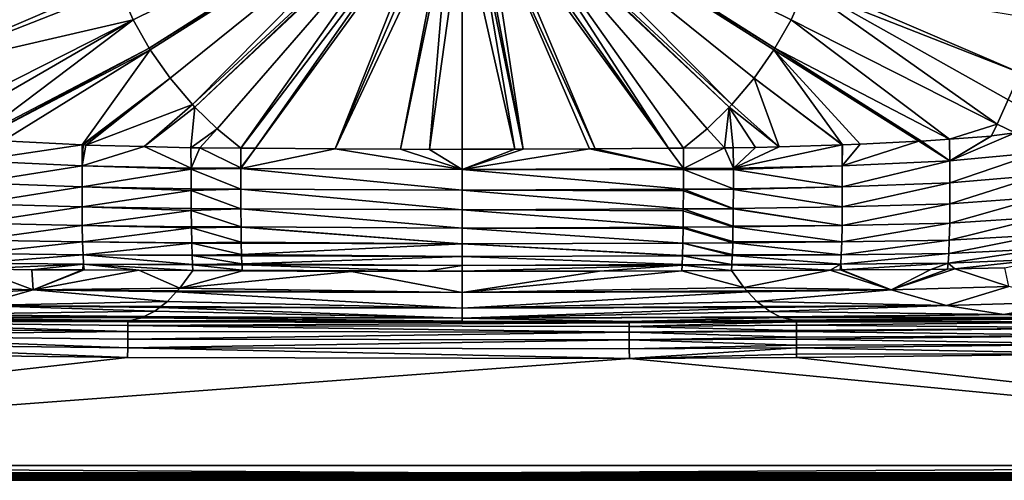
# Model space of a CAD drawing. Extents: x -924 to 924, y -425 to 424.
# Tile 10 of 52: x -300 to 367, y -425 to -113. Entities that reach past the tile are written whole.
import ezdxf

# ---------------------------------------------------------------- set-up
doc = ezdxf.new("R2010")
doc.units = 0
doc.linetypes.add('SOLIDLINE', pattern=[0])
doc.layers.add('BE3C_Starlet_I_Sil_8320CWVVK_1', color=252, linetype='SOLIDLINE')

msp = doc.modelspace()

# ---------------------------------------------------------------- linework, layer by layer
at = {"layer": 'BE3C_Starlet_I_Sil_8320CWVVK_1', "color": 252}
for points in [[(-500, 320.795), (820.794, -420), (-820.794, -420)], [(500, 320.795), (820.794, -420), (-500, 320.795)], [(-222.918, -112.978, 164.797), (-37.1361, -21.4406, 157.567), (-232.522, -91.5972, 164.797)], [(-212.034, -132.165, 164.797), (-37.1361, -21.4406, 157.567), (-222.918, -112.978, 164.797)], [(-212.034, -132.165, 164.797), (-36.2601, -22.5822, 157.567), (-37.1361, -21.4406, 157.567)], [(-211.353, -133.366, 164.797), (-36.2601, -22.5822, 157.567), (-212.034, -132.165, 164.797)], [(-211.353, -133.366, 164.797), (-197.929, -152.58, 164.797), (-36.2601, -22.5822, 157.567)], [(-36.2601, -22.5822, 157.567), (-197.929, -152.58, 164.797), (-182.764, -170.452, 164.797)], [(-36.2601, -22.5822, 157.567), (-182.764, -170.452, 164.797), (-30.9782, -29.4657, 157.567)], [(30.9782, -29.4657, 157.567), (182.763, -170.452, 164.797), (36.2601, -22.5822, 157.567)], [(36.2601, -22.5822, 157.567), (212.034, -132.165, 164.797), (37.1361, -21.4406, 157.567)], [(211.353, -133.366, 164.797), (212.034, -132.165, 164.797), (36.2601, -22.5822, 157.567)], [(36.2601, -22.5822, 157.567), (182.763, -170.452, 164.797), (197.929, -152.58, 164.797)], [(36.2601, -22.5822, 157.567), (197.929, -152.58, 164.797), (211.353, -133.366, 164.797)], [(212.034, -132.165, 164.797), (222.918, -112.978, 164.797), (37.1361, -21.4406, 157.567)], [(37.1361, -21.4406, 157.567), (222.918, -112.978, 164.797), (232.522, -91.5973, 164.797)], [(-30.9782, -29.4657, 157.567), (-182.764, -170.452, 164.797), (-181.065, -172.11, 164.797)], [(-30.9782, -29.4657, 157.567), (-181.065, -172.11, 164.797), (-30.3215, -30.3215, 157.567)], [(-30.3215, -30.3215, 157.567), (-181.065, -172.11, 164.797), (-165.991, -186.825, 164.797)], [(-30.3215, -30.3215, 157.567), (-165.991, -186.825, 164.797), (-149.991, -199.898, 164.797)], [(-30.3215, -30.3215, 157.567), (-149.991, -199.898, 164.797), (-24.3014, -34.9409, 157.567)], [(30.3215, -30.3215, 157.567), (24.3014, -34.9409, 157.567), (139.98, -199.988, 164.622)], [(30.3215, -30.3215, 157.567), (181.065, -172.11, 164.797), (30.9782, -29.4657, 157.567)], [(139.98, -199.988, 164.622), (149.991, -199.898, 164.797), (30.3215, -30.3215, 157.567)], [(30.3215, -30.3215, 157.567), (149.991, -199.898, 164.797), (165.991, -186.825, 164.797)], [(30.3215, -30.3215, 157.567), (165.991, -186.825, 164.797), (181.065, -172.11, 164.797)], [(30.9782, -29.4657, 157.567), (181.065, -172.11, 164.797), (182.763, -170.452, 164.797)], [(-24.3014, -34.9409, 157.567), (-149.991, -199.898, 164.797), (-140.04, -199.986, 164.625)], [(-24.3014, -34.9409, 157.567), (-140.04, -199.986, 164.625), (-21.4406, -37.1361, 157.567)], [(-21.4406, -37.1361, 157.567), (-140.04, -199.986, 164.625), (-86.101, -200.467, 163.693)], [(-21.4406, -37.1361, 157.567), (-86.101, -200.467, 163.693), (-16.7713, -39.0702, 157.567)], [(-16.7713, -39.0702, 157.567), (-86.101, -200.467, 163.693), (-86.0314, -200.468, 163.693)], [(-16.7713, -39.0702, 157.567), (-86.0314, -200.468, 163.693), (-11.0984, -41.42, 157.567)], [(16.7713, -39.0702, 157.567), (11.0984, -41.42, 157.567), (41.3769, -200.704, 163.251)], [(90.0914, -200.438, 163.748), (21.4406, -37.1361, 157.567), (16.7713, -39.0702, 157.567)], [(90.0914, -200.438, 163.748), (16.7713, -39.0702, 157.567), (86.2241, -200.459, 163.709)], [(86.2241, -200.459, 163.709), (16.7713, -39.0702, 157.567), (41.3769, -200.704, 163.251)], [(139.98, -199.988, 164.622), (24.3014, -34.9409, 157.567), (21.4406, -37.1361, 157.567)], [(139.98, -199.988, 164.622), (21.4406, -37.1361, 157.567), (90.0914, -200.438, 163.748)], [(-11.0984, -41.42, 157.567), (-86.0314, -200.468, 163.693), (-41.6715, -200.679, 163.299)], [(-11.0984, -41.42, 157.567), (-41.6715, -200.679, 163.299), (-8.59843, -41.7491, 157.567)], [(-8.59843, -41.7491, 157.567), (-41.6715, -200.679, 163.299), (-22.0113, -200.773, 163.125)], [(-8.59843, -41.7491, 157.567), (-22.0113, -200.773, 163.125), (0, -42.8811, 157.567)], [(0, -42.8811, 157.567), (-22.0113, -200.773, 163.125), (-0.01166, -200.758, 163.151)], [(0, -42.8811, 157.567), (-0.01166, -200.758, 163.151), (-0.00125, -200.758, 163.151)], [(35.6958, -200.735, 163.193), (0, -42.8811, 157.567), (-0.00125, -200.758, 163.151)], [(35.6958, -200.735, 163.193), (8.59843, -41.7491, 157.567), (0, -42.8811, 157.567)], [(41.3769, -200.704, 163.251), (11.0984, -41.42, 157.567), (8.59843, -41.7491, 157.567)], [(41.3769, -200.704, 163.251), (8.59843, -41.7491, 157.567), (35.6958, -200.735, 163.193)], [(-378.25, -149.004, 171.337), (-234.178, -86.7353, 164.797), (-390.546, -112.912, 171.337)], [(-378.25, -149.004, 171.337), (-232.522, -91.5972, 164.797), (-234.178, -86.7353, 164.797)], [(232.522, -91.5973, 164.797), (378.25, -149.004, 171.337), (234.178, -86.7353, 164.797)], [(234.178, -86.7353, 164.797), (378.25, -149.004, 171.337), (390.546, -112.912, 171.337)], [(-222.918, -112.978, 164.797), (-232.522, -91.5972, 164.797), (-378.25, -149.004, 171.337)], [(222.918, -112.978, 164.797), (362.627, -183.786, 171.337), (232.522, -91.5973, 164.797)], [(232.522, -91.5973, 164.797), (362.627, -183.786, 171.337), (378.25, -149.004, 171.337)], [(-378.25, -149.004, 171.337), (-362.627, -183.785, 171.337), (-222.918, -112.978, 164.797)], [(-222.918, -112.978, 164.797), (-362.627, -183.785, 171.337), (-358.374, -191.444, 171.343)], [(-222.918, -112.978, 164.797), (-358.374, -191.444, 171.343), (-330.338, -193.931, 170.225)], [(-222.918, -112.978, 164.797), (-330.338, -193.931, 170.225), (-212.034, -132.165, 164.797)], [(212.034, -132.165, 164.797), (330.404, -193.772, 170.245), (222.918, -112.978, 164.797)], [(222.918, -112.978, 164.797), (330.404, -193.772, 170.245), (362.627, -183.786, 171.337)], [(-212.034, -132.165, 164.797), (-330.338, -193.931, 170.225), (-327.622, -194.172, 170.117)], [(-212.034, -132.165, 164.797), (-327.622, -194.172, 170.117), (-211.353, -133.366, 164.797)], [(-211.353, -133.366, 164.797), (-327.622, -194.172, 170.117), (-311.057, -195.025, 169.537)], [(-211.353, -133.366, 164.797), (-311.057, -195.025, 169.537), (-257.455, -197.783, 167.66)], [(-211.353, -133.366, 164.797), (-257.455, -197.783, 167.66), (-197.929, -152.58, 164.797)], [(197.929, -152.58, 164.797), (257.891, -197.658, 167.699), (211.353, -133.366, 164.797)], [(212.034, -132.165, 164.797), (211.353, -133.366, 164.797), (309.562, -195.241, 169.442)], [(211.353, -133.366, 164.797), (257.891, -197.658, 167.699), (269.776, -197.291, 168.051)], [(211.353, -133.366, 164.797), (269.776, -197.291, 168.051), (309.562, -195.241, 169.442)], [(309.562, -195.241, 169.442), (311.355, -195.149, 169.504), (212.034, -132.165, 164.797)], [(212.034, -132.165, 164.797), (311.355, -195.149, 169.504), (330.404, -193.772, 170.245)], [(-197.929, -152.58, 164.797), (-257.455, -197.783, 167.66), (-256.847, -197.814, 167.638)], [(-197.929, -152.58, 164.797), (-256.847, -197.814, 167.638), (-254.955, -197.911, 167.572)], [(-197.929, -152.58, 164.797), (-254.955, -197.911, 167.572), (-182.764, -170.452, 164.797)], [(197.929, -152.58, 164.797), (182.763, -170.452, 164.797), (214.927, -198.983, 166.426)], [(214.927, -198.983, 166.426), (257.53, -197.669, 167.688), (197.929, -152.58, 164.797)], [(197.929, -152.58, 164.797), (257.53, -197.669, 167.688), (257.891, -197.658, 167.699)], [(362.627, -183.786, 171.337), (374.873, -189.607, 172.022), (378.25, -149.004, 171.337)], [(-182.764, -170.452, 164.797), (-254.955, -197.911, 167.572), (-215.587, -198.879, 166.463)], [(-182.764, -170.452, 164.797), (-215.587, -198.879, 166.463), (-181.065, -172.11, 164.797)], [(-181.065, -172.11, 164.797), (-215.587, -198.879, 166.463), (-183.758, -199.661, 165.566)], [(-181.065, -172.11, 164.797), (-183.758, -199.661, 165.566), (-165.991, -186.825, 164.797)], [(177.737, -199.703, 165.429), (181.065, -172.11, 164.797), (165.991, -186.825, 164.797)], [(183.758, -199.661, 165.566), (181.065, -172.11, 164.797), (177.737, -199.703, 165.429)], [(214.927, -198.983, 166.426), (182.763, -170.452, 164.797), (181.065, -172.11, 164.797)], [(214.927, -198.983, 166.426), (181.065, -172.11, 164.797), (198.937, -199.477, 165.952)], [(198.937, -199.477, 165.952), (181.065, -172.11, 164.797), (183.758, -199.661, 165.566)], [(-165.991, -186.825, 164.797), (-183.758, -199.661, 165.566), (-177.738, -199.703, 165.429)], [(-165.991, -186.825, 164.797), (-177.738, -199.703, 165.429), (-149.991, -199.898, 164.797)], [(177.737, -199.703, 165.429), (165.991, -186.825, 164.797), (149.991, -199.898, 164.797)], [(330.404, -193.772, 170.245), (358.475, -191.743, 171.337), (362.627, -183.786, 171.337)], [(358.475, -191.743, 171.337), (358.811, -191.719, 171.35), (362.627, -183.786, 171.337)], [(362.627, -183.786, 171.337), (358.811, -191.719, 171.35), (374.873, -189.607, 172.022)], [(358.475, -191.743, 171.337), (330.404, -193.772, 170.245), (330.579, -208.618, 171.749)], [(390.858, -202.914, 174.227), (374.873, -189.607, 172.022), (330.579, -208.618, 171.749)], [(330.579, -208.618, 171.749), (374.873, -189.607, 172.022), (358.811, -191.719, 171.35)], [(330.579, -208.618, 171.749), (358.811, -191.719, 171.35), (358.475, -191.743, 171.337)], [(-330.502, -208.622, 171.746), (-257.455, -197.783, 167.66), (-311.057, -195.025, 169.537)], [(-257.562, -211.86, 169.134), (-257.455, -197.783, 167.66), (-330.502, -208.622, 171.746)], [(-257.562, -211.86, 169.134), (-256.847, -197.814, 167.638), (-257.455, -197.783, 167.66)], [(-254.955, -197.911, 167.572), (-256.847, -197.814, 167.638), (-257.562, -211.86, 169.134)], [(-215.587, -198.879, 166.463), (-254.955, -197.911, 167.572), (-257.562, -211.86, 169.134)], [(-183.722, -213.473, 167.102), (-215.587, -198.879, 166.463), (-257.562, -211.86, 169.134)], [(-183.758, -199.661, 165.566), (-215.587, -198.879, 166.463), (-183.722, -213.473, 167.102)], [(-177.738, -199.703, 165.429), (-183.758, -199.661, 165.566), (-183.722, -213.473, 167.102)], [(-150.023, -213.282, 166.207), (-177.738, -199.703, 165.429), (-183.722, -213.473, 167.102)], [(-149.991, -199.898, 164.797), (-177.738, -199.703, 165.429), (-150.023, -213.282, 166.207)], [(-149.991, -199.898, 164.797), (-150.023, -213.282, 166.207), (-140.04, -199.986, 164.625)], [(-150.023, -213.704, 166.323), (-86.101, -200.467, 163.693), (-140.04, -199.986, 164.625)], [(-140.04, -199.986, 164.625), (-150.023, -213.282, 166.207), (-150.023, -213.704, 166.323)], [(139.98, -199.988, 164.622), (90.0914, -200.438, 163.748), (150.003, -213.708, 166.346)], [(150.003, -213.708, 166.346), (149.991, -199.898, 164.797), (139.98, -199.988, 164.622)], [(177.737, -199.703, 165.429), (149.991, -199.898, 164.797), (150.003, -213.705, 166.346)], [(183.831, -213.471, 167.12), (177.737, -199.703, 165.429), (150.003, -213.705, 166.346)], [(183.758, -199.661, 165.566), (177.737, -199.703, 165.429), (183.831, -213.471, 167.12)], [(183.831, -213.473, 167.12), (198.937, -199.477, 165.952), (183.758, -199.661, 165.566)], [(257.641, -211.857, 169.137), (257.53, -197.669, 167.688), (183.831, -213.473, 167.12)], [(257.53, -197.669, 167.688), (214.927, -198.983, 166.426), (183.831, -213.473, 167.12)], [(183.831, -213.473, 167.12), (214.927, -198.983, 166.426), (198.937, -199.477, 165.952)], [(257.641, -211.857, 169.137), (257.891, -197.658, 167.699), (257.53, -197.669, 167.688)], [(269.776, -197.291, 168.051), (257.641, -211.857, 169.137), (309.562, -195.241, 169.442)], [(309.562, -195.241, 169.442), (257.641, -211.857, 169.137), (330.579, -208.618, 171.749)], [(269.776, -197.291, 168.051), (257.891, -197.658, 167.699), (257.641, -211.857, 169.137)], [(309.562, -195.241, 169.442), (330.579, -208.618, 171.749), (311.355, -195.149, 169.504)], [(311.355, -195.149, 169.504), (330.579, -208.618, 171.749), (330.404, -193.772, 170.245)], [(-150.023, -213.704, 166.323), (-86.0314, -200.468, 163.693), (-86.101, -200.467, 163.693)], [(-150.023, -213.704, 166.323), (-0.01155, -214.54, 164.656), (-86.0314, -200.468, 163.693)], [(-0.01155, -214.54, 164.656), (-41.6715, -200.679, 163.299), (-86.0314, -200.468, 163.693)], [(-22.0113, -200.773, 163.125), (-41.6715, -200.679, 163.299), (-0.01155, -214.54, 164.656)], [(-0.01155, -214.54, 164.656), (-0.01166, -200.758, 163.151), (-22.0113, -200.773, 163.125)], [(-0.01155, -214.54, 164.656), (-0.00125, -200.758, 163.151), (-0.01166, -200.758, 163.151)], [(150.003, -213.708, 166.346), (86.2241, -200.459, 163.709), (-0.01155, -214.54, 164.656)], [(-0.01155, -214.54, 164.656), (86.2241, -200.459, 163.709), (41.3769, -200.704, 163.251)], [(-0.01155, -214.54, 164.656), (41.3769, -200.704, 163.251), (35.6958, -200.735, 163.193)], [(35.6958, -200.735, 163.193), (-0.00125, -200.758, 163.151), (-0.01155, -214.54, 164.656)], [(150.003, -213.708, 166.346), (90.0914, -200.438, 163.748), (86.2241, -200.459, 163.709)], [(330.579, -208.618, 171.749), (330.642, -223.413, 175.795), (390.858, -202.914, 174.227)], [(390.858, -202.914, 174.227), (330.642, -223.413, 175.795), (391.792, -218.24, 178.406)], [(-330.502, -208.622, 171.746), (-330.565, -223.416, 175.792), (-257.562, -211.86, 169.134)], [(-257.562, -211.86, 169.134), (-330.565, -223.416, 175.792), (-257.592, -226.071, 173.032)], [(-257.562, -211.86, 169.134), (-257.592, -226.071, 173.032), (-183.72, -214.205, 167.183)], [(-183.722, -213.473, 167.102), (-257.562, -211.86, 169.134), (-183.72, -214.205, 167.183)], [(-150.023, -213.282, 166.207), (-183.722, -213.473, 167.102), (-150.023, -213.702, 166.322)], [(-150.023, -213.702, 166.322), (-183.722, -213.473, 167.102), (-183.72, -214.205, 167.183)], [(183.831, -213.471, 167.12), (150.003, -213.705, 166.346), (183.836, -214.391, 167.223)], [(183.831, -213.473, 167.12), (183.836, -214.391, 167.223), (257.641, -211.857, 169.137)], [(257.641, -211.857, 169.137), (183.836, -214.391, 167.223), (257.672, -226.069, 173.035)], [(257.641, -211.857, 169.137), (257.672, -226.069, 173.035), (330.579, -208.618, 171.749)], [(330.579, -208.618, 171.749), (257.672, -226.069, 173.035), (330.642, -223.413, 175.795)], [(-257.592, -226.071, 173.032), (-183.697, -227.428, 171.001), (-183.72, -214.205, 167.183)], [(-150.023, -213.702, 166.322), (-183.72, -214.205, 167.183), (-150.005, -227.679, 170.15)], [(-183.72, -214.205, 167.183), (-183.697, -227.428, 171.001), (-150.005, -227.679, 170.15)], [(-0.01155, -228.418, 168.582), (-0.01155, -214.54, 164.656), (-150.023, -213.704, 166.323)], [(-150.023, -213.704, 166.323), (-150.005, -227.679, 170.15), (-0.01155, -228.418, 168.582)], [(-0.01155, -214.54, 164.656), (150.003, -214.441, 166.428), (150.003, -213.708, 166.346)], [(-0.01155, -214.54, 164.656), (149.981, -227.652, 170.255), (150.003, -214.441, 166.428)], [(-0.01155, -228.418, 168.582), (149.981, -227.652, 170.255), (-0.01155, -214.54, 164.656)], [(183.815, -227.446, 170.939), (150.003, -214.441, 166.428), (149.981, -227.649, 170.254)], [(183.836, -214.391, 167.223), (150.003, -213.705, 166.346), (150.003, -214.441, 166.428)], [(183.836, -214.391, 167.223), (150.003, -214.441, 166.428), (183.815, -227.446, 170.939)], [(183.836, -214.391, 167.223), (183.815, -227.446, 170.939), (257.672, -226.069, 173.035)], [(330.642, -223.413, 175.795), (330.597, -237.731, 182.465), (391.792, -218.24, 178.406)], [(391.792, -218.24, 178.406), (330.597, -237.731, 182.465), (392.578, -233.085, 185.277)], [(-330.521, -237.734, 182.462), (-257.592, -226.071, 173.032), (-330.565, -223.416, 175.792)], [(-257.539, -239.824, 179.443), (-257.592, -226.071, 173.032), (-330.521, -237.734, 182.462)], [(-183.695, -228.727, 171.376), (-183.697, -227.428, 171.001), (-257.592, -226.071, 173.032)], [(-257.539, -239.824, 179.443), (-183.695, -228.727, 171.376), (-257.592, -226.071, 173.032)], [(257.672, -226.069, 173.035), (183.815, -227.446, 170.939), (183.814, -227.931, 171.077)], [(257.672, -226.069, 173.035), (183.814, -227.931, 171.077), (257.618, -239.822, 179.446)], [(257.672, -226.069, 173.035), (257.618, -239.822, 179.446), (330.642, -223.413, 175.795)], [(330.642, -223.413, 175.795), (257.618, -239.822, 179.446), (330.597, -237.731, 182.465)], [(-183.614, -240.933, 177.312), (-183.695, -228.727, 171.376), (-257.539, -239.824, 179.443)], [(-150.005, -227.679, 170.15), (-183.697, -227.428, 171.001), (-183.695, -228.727, 171.376)], [(-150.005, -227.679, 170.15), (-183.695, -228.727, 171.376), (-149.934, -241.182, 176.473)], [(-149.934, -241.182, 176.473), (-183.695, -228.727, 171.376), (-183.614, -240.933, 177.312)], [(-0.01155, -228.418, 168.582), (-150.005, -227.679, 170.15), (-0.01154, -241.828, 174.946)], [(-0.01154, -241.828, 174.946), (-150.005, -227.679, 170.15), (-149.934, -241.182, 176.473)], [(149.979, -228.959, 170.633), (149.981, -227.652, 170.255), (-0.01155, -228.418, 168.582)], [(-0.01154, -241.828, 174.946), (149.908, -241.147, 176.574), (-0.01155, -228.418, 168.582)], [(-0.01155, -228.418, 168.582), (149.908, -241.147, 176.574), (149.908, -241.145, 176.573)], [(-0.01155, -228.418, 168.582), (149.908, -241.145, 176.573), (149.979, -228.959, 170.633)], [(149.908, -241.145, 176.573), (183.732, -240.972, 177.235), (149.979, -228.959, 170.633)], [(149.979, -228.959, 170.633), (183.732, -240.972, 177.235), (149.981, -227.649, 170.254)], [(149.981, -227.649, 170.254), (183.814, -227.931, 171.077), (183.815, -227.446, 170.939)], [(183.732, -240.972, 177.235), (183.733, -240.842, 177.145), (149.981, -227.649, 170.254)], [(149.981, -227.649, 170.254), (183.733, -240.842, 177.145), (183.814, -227.931, 171.077)], [(257.618, -239.822, 179.446), (183.814, -227.931, 171.077), (183.733, -240.842, 177.145)], [(330.597, -237.731, 182.465), (330.44, -250.885, 191.635), (392.578, -233.085, 185.277)], [(392.578, -233.085, 185.277), (330.44, -250.885, 191.635), (393.17, -246.754, 194.714)], [(-330.521, -237.734, 182.462), (-330.363, -250.887, 191.631), (-257.539, -239.824, 179.443)], [(-257.539, -239.824, 179.443), (-330.363, -250.887, 191.631), (-257.397, -252.46, 188.247)], [(-183.614, -240.935, 177.313), (-183.614, -240.933, 177.312), (-257.539, -239.824, 179.443)], [(-183.614, -240.935, 177.313), (-257.539, -239.824, 179.443), (-183.606, -242.12, 177.89)], [(-257.539, -239.824, 179.443), (-257.397, -252.46, 188.247), (-183.606, -242.12, 177.89)], [(257.618, -239.822, 179.446), (183.733, -240.842, 177.145), (257.476, -252.459, 188.25)], [(257.618, -239.822, 179.446), (257.476, -252.459, 188.25), (330.597, -237.731, 182.465)], [(330.597, -237.731, 182.465), (257.476, -252.459, 188.25), (330.44, -250.885, 191.635)], [(-257.397, -252.46, 188.247), (-183.467, -253.36, 185.945), (-183.606, -242.12, 177.89)], [(-149.934, -241.182, 176.473), (-183.614, -240.933, 177.312), (-149.934, -241.191, 176.479)], [(-149.934, -241.191, 176.479), (-183.614, -240.933, 177.312), (-183.614, -240.935, 177.313)], [(-149.934, -241.191, 176.479), (-183.614, -240.935, 177.313), (-183.606, -242.12, 177.89)], [(-149.934, -241.191, 176.479), (-183.606, -242.12, 177.89), (-149.814, -253.245, 184.855)], [(-149.814, -253.245, 184.855), (-183.606, -242.12, 177.89), (-183.467, -253.36, 185.945)], [(-0.01154, -241.828, 174.946), (-149.934, -241.182, 176.473), (-0.01152, -254.139, 183.628)], [(-149.934, -241.182, 176.473), (-149.934, -241.191, 176.479), (-0.01152, -254.139, 183.628)], [(-0.01152, -254.139, 183.628), (-149.934, -241.191, 176.479), (-149.814, -253.245, 184.855)], [(149.901, -242.347, 177.159), (149.908, -241.147, 176.574), (-0.01154, -241.828, 174.946)], [(-0.01152, -254.139, 183.628), (149.782, -253.564, 185.212), (-0.01154, -241.828, 174.946)], [(-0.01154, -241.828, 174.946), (149.782, -253.564, 185.212), (149.782, -253.562, 185.21)], [(-0.01154, -241.828, 174.946), (149.782, -253.562, 185.21), (149.901, -242.347, 177.159)], [(183.583, -253.355, 185.944), (149.901, -242.347, 177.159), (149.782, -253.562, 185.21)], [(149.908, -241.147, 176.574), (149.901, -242.347, 177.159), (183.583, -253.355, 185.944)], [(149.908, -241.145, 176.573), (183.594, -252.748, 185.355), (183.732, -240.972, 177.235)], [(149.908, -241.147, 176.574), (183.583, -253.355, 185.944), (149.908, -241.145, 176.573)], [(149.908, -241.145, 176.573), (183.583, -253.355, 185.944), (183.583, -253.352, 185.941)], [(183.583, -253.352, 185.941), (183.594, -252.748, 185.355), (149.908, -241.145, 176.573)], [(257.476, -252.459, 188.25), (183.732, -240.972, 177.235), (183.594, -252.748, 185.355)], [(257.476, -252.459, 188.25), (183.733, -240.842, 177.145), (183.732, -240.972, 177.235)], [(330.44, -250.885, 191.635), (330.174, -262.25, 202.943), (393.17, -246.754, 194.714)], [(393.17, -246.754, 194.714), (330.174, -262.25, 202.943), (393.539, -258.611, 206.354)], [(-330.098, -262.251, 202.938), (-257.397, -252.46, 188.247), (-330.363, -250.887, 191.631)], [(-257.172, -263.386, 199.099), (-257.397, -252.46, 188.247), (-330.098, -262.251, 202.938)], [(-183.459, -254.044, 186.435), (-183.467, -253.364, 185.947), (-257.397, -252.46, 188.247)], [(-257.397, -252.46, 188.247), (-183.467, -253.364, 185.947), (-183.467, -253.36, 185.945)], [(-257.172, -263.386, 199.099), (-183.459, -254.044, 186.435), (-257.397, -252.46, 188.247)], [(-149.814, -253.245, 184.855), (-183.467, -253.36, 185.945), (-149.809, -253.577, 185.18)], [(-183.467, -253.364, 185.947), (-149.809, -253.577, 185.18), (-183.467, -253.36, 185.945)], [(-183.459, -254.044, 186.435), (-149.809, -253.577, 185.18), (-183.467, -253.364, 185.947)], [(-0.01152, -254.139, 183.628), (-149.814, -253.245, 184.855), (-0.01151, -264.778, 194.292)], [(-0.01151, -264.778, 194.292), (-149.814, -253.245, 184.855), (-149.809, -253.577, 185.18)], [(-0.01152, -254.139, 183.628), (149.774, -254.263, 185.714), (149.782, -253.564, 185.212)], [(149.774, -254.263, 185.714), (183.376, -264.059, 196.642), (149.782, -253.564, 185.212)], [(183.583, -253.355, 185.944), (149.782, -253.562, 185.21), (183.398, -263.275, 195.569)], [(149.782, -253.564, 185.212), (183.376, -264.059, 196.642), (149.782, -253.562, 185.21)], [(149.782, -253.562, 185.21), (183.376, -264.059, 196.642), (183.376, -264.055, 196.636)], [(183.398, -263.275, 195.569), (149.782, -253.562, 185.21), (183.376, -264.055, 196.636)], [(183.583, -253.355, 185.944), (183.398, -263.275, 195.569), (257.251, -263.385, 199.103)], [(183.594, -252.748, 185.355), (183.583, -253.352, 185.941), (257.476, -252.459, 188.25)], [(257.476, -252.459, 188.25), (183.583, -253.352, 185.941), (257.251, -263.385, 199.103)], [(183.583, -253.352, 185.941), (183.583, -253.355, 185.944), (257.251, -263.385, 199.103)], [(257.476, -252.459, 188.25), (257.251, -263.385, 199.103), (330.44, -250.885, 191.635)], [(330.44, -250.885, 191.635), (257.251, -263.385, 199.103), (330.174, -262.25, 202.943)], [(-183.262, -264.13, 196.582), (-183.459, -254.044, 186.435), (-257.172, -263.386, 199.099)], [(-183.459, -254.044, 186.435), (-149.649, -263.598, 194.978), (-149.809, -253.577, 185.18)], [(-183.262, -264.13, 196.582), (-149.649, -263.598, 194.978), (-183.459, -254.044, 186.435)], [(-0.01151, -264.778, 194.292), (-149.809, -253.577, 185.18), (-149.649, -263.598, 194.978)], [(-0.01151, -264.778, 194.292), (149.605, -264.449, 195.979), (-0.01152, -254.139, 183.628)], [(-0.01152, -254.139, 183.628), (149.605, -264.449, 195.979), (149.607, -264.321, 195.85)], [(149.607, -264.321, 195.85), (149.774, -254.263, 185.714), (-0.01152, -254.139, 183.628)], [(149.607, -264.321, 195.85), (183.376, -264.059, 196.642), (149.774, -254.263, 185.714)], [(330.174, -262.25, 202.943), (329.815, -271.362, 215.841), (393.539, -258.611, 206.354)], [(393.539, -258.611, 206.354), (329.815, -271.362, 215.841), (393.672, -268.181, 219.644)], [(-329.739, -271.363, 215.836), (-257.172, -263.386, 199.099), (-330.098, -262.251, 202.938)], [(-256.875, -272.156, 211.477), (-257.172, -263.386, 199.099), (-329.739, -271.363, 215.836)], [(-183.262, -264.135, 196.587), (-183.262, -264.13, 196.582), (-257.172, -263.386, 199.099)], [(-183.262, -264.135, 196.587), (-257.172, -263.386, 199.099), (-183.26, -264.239, 196.691)], [(-256.875, -272.156, 211.477), (-183.26, -264.239, 196.691), (-257.172, -263.386, 199.099)], [(-183.017, -272.504, 208.316), (-183.26, -264.239, 196.691), (-256.875, -272.156, 211.477)], [(-183.262, -264.13, 196.582), (-149.633, -264.265, 195.889), (-149.649, -263.598, 194.978)], [(-183.262, -264.135, 196.587), (-149.633, -264.265, 195.889), (-183.262, -264.13, 196.582)], [(-183.26, -264.239, 196.691), (-149.633, -264.266, 195.89), (-183.262, -264.135, 196.587)], [(-183.262, -264.135, 196.587), (-149.633, -264.266, 195.89), (-149.633, -264.265, 195.889)], [(-183.017, -272.504, 208.316), (-149.447, -272.036, 206.5), (-183.26, -264.239, 196.691)], [(-183.26, -264.239, 196.691), (-149.447, -272.036, 206.5), (-149.633, -264.266, 195.89)], [(-149.649, -263.598, 194.978), (-149.633, -264.265, 195.889), (-0.01151, -264.778, 194.292)], [(-0.01151, -264.778, 194.292), (-149.633, -264.265, 195.889), (-149.633, -264.266, 195.89)], [(-0.01151, -264.778, 194.292), (-149.633, -264.266, 195.89), (-149.447, -272.036, 206.5)], [(-0.01148, -273.319, 206.433), (-0.01151, -264.778, 194.292), (-149.447, -272.036, 206.5)], [(-0.01151, -264.778, 194.292), (149.398, -272.704, 207.612), (149.605, -264.449, 195.979)], [(149.39, -272.913, 208.038), (149.39, -272.912, 208.037), (-0.01151, -264.778, 194.292)], [(149.39, -272.913, 208.038), (-0.01151, -264.778, 194.292), (-0.01148, -273.319, 206.433)], [(149.39, -272.912, 208.037), (149.398, -272.704, 207.612), (-0.01151, -264.778, 194.292)], [(149.398, -272.704, 207.612), (183.121, -272.665, 208.802), (149.605, -264.449, 195.979)], [(149.605, -264.449, 195.979), (183.121, -272.665, 208.802), (149.607, -264.321, 195.85)], [(149.607, -264.321, 195.85), (183.148, -272.065, 207.59), (183.376, -264.059, 196.642)], [(183.121, -272.665, 208.802), (183.148, -272.065, 207.59), (149.607, -264.321, 195.85)], [(256.955, -272.156, 211.481), (183.376, -264.059, 196.642), (183.148, -272.065, 207.59)], [(257.251, -263.385, 199.103), (183.398, -263.275, 195.569), (183.376, -264.055, 196.636)], [(257.251, -263.385, 199.103), (183.376, -264.055, 196.636), (256.955, -272.156, 211.481)], [(256.955, -272.156, 211.481), (183.376, -264.055, 196.636), (183.376, -264.059, 196.642)], [(257.251, -263.385, 199.103), (256.955, -272.156, 211.481), (330.174, -262.25, 202.943)], [(330.174, -262.25, 202.943), (256.955, -272.156, 211.481), (329.815, -271.362, 215.841)], [(-329.307, -277.975, 229.668), (-256.875, -272.156, 211.477), (-329.739, -271.363, 215.836)], [(-256.524, -278.536, 224.756), (-256.875, -272.156, 211.477), (-329.307, -277.975, 229.668)], [(-183.006, -272.73, 208.779), (-183.017, -272.504, 208.316), (-256.875, -272.156, 211.477)], [(-183.006, -272.73, 208.779), (-256.875, -272.156, 211.477), (-182.737, -278.701, 220.954)], [(-256.524, -278.536, 224.756), (-182.737, -278.701, 220.954), (-256.875, -272.156, 211.477)], [(-183.017, -272.504, 208.316), (-149.418, -272.837, 208.076), (-149.447, -272.036, 206.5)], [(-183.006, -272.73, 208.779), (-149.418, -272.837, 208.076), (-183.017, -272.504, 208.316)], [(-182.737, -278.701, 220.954), (-149.214, -278.416, 219.066), (-183.006, -272.73, 208.779)], [(-149.214, -278.416, 219.066), (-149.418, -272.837, 208.077), (-183.006, -272.73, 208.779)], [(-183.006, -272.73, 208.779), (-149.418, -272.837, 208.077), (-149.418, -272.837, 208.076)], [(-0.01148, -273.319, 206.433), (-149.447, -272.036, 206.5), (-149.418, -272.837, 208.076)], [(-149.418, -272.837, 208.076), (-149.418, -272.837, 208.077), (-0.01148, -273.319, 206.433)], [(-0.01148, -273.319, 206.433), (-149.418, -272.837, 208.077), (-149.214, -278.416, 219.066)], [(-0.01148, -273.319, 206.433), (-149.214, -278.416, 219.066), (-0.01146, -279.536, 219.447)], [(149.39, -272.913, 208.038), (-0.01148, -273.319, 206.433), (149.162, -278.89, 220.255)], [(149.162, -278.89, 220.255), (-0.01148, -273.319, 206.433), (-0.01146, -279.536, 219.447)], [(149.39, -272.913, 208.038), (149.162, -278.89, 220.255), (182.83, -278.982, 221.849)], [(149.39, -272.912, 208.037), (182.849, -278.769, 221.134), (183.121, -272.669, 208.811)], [(149.39, -272.912, 208.037), (183.121, -272.669, 208.811), (149.398, -272.704, 207.612)], [(182.83, -278.979, 221.837), (149.39, -272.912, 208.037), (182.83, -278.982, 221.849)], [(182.83, -278.982, 221.849), (149.39, -272.912, 208.037), (149.39, -272.913, 208.038)], [(182.83, -278.979, 221.837), (182.849, -278.769, 221.134), (149.39, -272.912, 208.037)], [(149.398, -272.704, 207.612), (183.121, -272.669, 208.811), (183.121, -272.665, 208.802)], [(183.121, -272.669, 208.811), (182.849, -278.769, 221.134), (256.603, -278.536, 224.761)], [(183.148, -272.065, 207.59), (183.121, -272.665, 208.802), (256.955, -272.156, 211.481)], [(256.955, -272.156, 211.481), (183.121, -272.665, 208.802), (256.603, -278.536, 224.761)], [(183.121, -272.665, 208.802), (183.121, -272.669, 208.811), (256.603, -278.536, 224.761)], [(256.955, -272.156, 211.481), (256.603, -278.536, 224.761), (329.815, -271.362, 215.841)], [(329.815, -271.362, 215.841), (256.603, -278.536, 224.761), (329.383, -277.974, 229.674)], [(329.815, -271.362, 215.841), (329.383, -277.974, 229.674), (393.672, -268.181, 219.644)], [(393.672, -268.181, 219.644), (329.383, -277.974, 229.674), (393.579, -275.208, 233.921)], [(-329.307, -277.975, 229.668), (-328.856, -281.822, 243.317), (-256.524, -278.536, 224.756)], [(-256.524, -278.536, 224.756), (-328.856, -281.822, 243.317), (-291.66, -282.297, 240.711)], [(-256.524, -278.536, 224.756), (-291.66, -282.297, 240.711), (-257.367, -282.499, 238.666)], [(-257.367, -282.499, 238.666), (-256.121, -282.506, 238.592), (-256.524, -278.536, 224.756)], [(-256.524, -278.536, 224.756), (-256.121, -282.506, 238.592), (-219.017, -282.724, 236.38)], [(-219.017, -282.724, 236.38), (-182.482, -282.95, 235.16), (-256.524, -278.536, 224.756)], [(-256.524, -278.536, 224.756), (-182.482, -282.95, 235.16), (-182.721, -278.969, 221.851)], [(-256.524, -278.536, 224.756), (-182.721, -278.969, 221.851), (-182.721, -278.965, 221.839)], [(-182.721, -278.965, 221.839), (-182.737, -278.701, 220.954), (-256.524, -278.536, 224.756)], [(-182.737, -278.701, 220.954), (-149.174, -279.078, 221.129), (-149.214, -278.416, 219.066)], [(-182.721, -278.965, 221.839), (-149.174, -279.078, 221.129), (-182.737, -278.701, 220.954)], [(-182.721, -278.969, 221.851), (-149.174, -279.078, 221.129), (-182.721, -278.965, 221.839)], [(-182.482, -282.95, 235.16), (-148.96, -282.621, 232.178), (-182.721, -278.969, 221.851)], [(-148.96, -282.621, 232.178), (-149.174, -279.078, 221.13), (-182.721, -278.969, 221.851)], [(-182.721, -278.969, 221.851), (-149.174, -279.078, 221.13), (-149.174, -279.078, 221.129)], [(-0.01146, -279.536, 219.447), (-149.214, -278.416, 219.066), (-149.174, -279.078, 221.129)], [(-24.0301, -283.407, 232.778), (-0.01146, -279.536, 219.447), (-149.174, -279.078, 221.13)], [(-24.0301, -283.407, 232.778), (-149.174, -279.078, 221.13), (-148.96, -282.621, 232.178)], [(-0.01146, -279.536, 219.447), (-149.174, -279.078, 221.129), (-149.174, -279.078, 221.13)], [(-0.01251, -283.387, 232.914), (-0.01146, -279.536, 219.447), (-24.0301, -283.407, 232.778)], [(-0.00005, -283.387, 232.914), (-0.01146, -279.536, 219.447), (-0.01251, -283.387, 232.914)], [(149.162, -278.89, 220.255), (-0.01146, -279.536, 219.447), (149.146, -279.144, 221.105)], [(149.146, -279.144, 221.105), (-0.01146, -279.536, 219.447), (149.146, -279.145, 221.107)], [(-0.00005, -283.387, 232.914), (149.146, -279.145, 221.107), (-0.01146, -279.536, 219.447)], [(93.1531, -283.312, 233.441), (149.146, -279.145, 221.107), (-0.00005, -283.387, 232.914)], [(93.1531, -283.312, 233.441), (148.9, -283.119, 234.418), (149.146, -279.145, 221.107)], [(182.484, -282.947, 235.16), (149.146, -279.145, 221.107), (148.9, -283.119, 234.418)], [(182.83, -278.982, 221.849), (149.162, -278.89, 220.255), (149.146, -279.144, 221.105)], [(182.83, -278.982, 221.849), (149.146, -279.144, 221.105), (182.484, -282.947, 235.16)], [(182.484, -282.947, 235.16), (149.146, -279.144, 221.105), (149.146, -279.145, 221.107)], [(249.452, -282.548, 237.913), (182.83, -278.982, 221.849), (182.484, -282.947, 235.16)], [(256.603, -278.536, 224.761), (182.849, -278.769, 221.134), (182.83, -278.979, 221.837)], [(256.603, -278.536, 224.761), (182.83, -278.979, 221.837), (249.452, -282.548, 237.913)], [(249.452, -282.548, 237.913), (182.83, -278.979, 221.837), (182.83, -278.982, 221.849)], [(249.452, -282.548, 237.913), (256.212, -282.507, 238.397), (256.603, -278.536, 224.761)], [(256.603, -278.536, 224.761), (256.212, -282.507, 238.397), (257.225, -282.501, 238.47)], [(256.603, -278.536, 224.761), (257.225, -282.501, 238.47), (329.383, -277.974, 229.674)], [(329.383, -277.974, 229.674), (257.225, -282.501, 238.47), (317.728, -282.138, 242.801)], [(317.728, -282.138, 242.801), (328.915, -281.88, 243.537), (329.383, -277.974, 229.674)], [(329.383, -277.974, 229.674), (328.915, -281.88, 243.537), (333.821, -281.767, 243.86)], [(329.383, -277.974, 229.674), (333.821, -281.767, 243.86), (393.579, -275.208, 233.921)], [(393.579, -275.208, 233.921), (333.821, -281.767, 243.86), (367.704, -280.985, 246.089)], [(-328.856, -281.822, 243.317), (-370.425, -293.756, 312.632), (-290.737, -295.979, 314.628)], [(-290.737, -295.979, 314.628), (-291.66, -282.297, 240.711), (-328.856, -281.822, 243.317)], [(-290.737, -295.979, 314.628), (-257.367, -282.499, 238.666), (-291.66, -282.297, 240.711)], [(-256.121, -282.506, 238.592), (-257.367, -282.499, 238.666), (-290.737, -295.979, 314.628)], [(-256.121, -282.506, 238.592), (-290.737, -295.979, 314.628), (-219.017, -282.724, 236.38)], [(-219.017, -282.724, 236.38), (-290.737, -295.979, 314.628), (-191.299, -294.764, 298.233)], [(-219.017, -282.724, 236.38), (-191.299, -294.764, 298.233), (-182.482, -282.95, 235.16)], [(-191.299, -294.764, 298.233), (-148.902, -283.119, 234.418), (-182.482, -282.95, 235.16)], [(-75.0698, -283.446, 233.658), (-148.902, -283.119, 234.418), (-191.299, -294.764, 298.233)], [(0, -297.706, 310.473), (-75.0698, -283.446, 233.658), (-191.299, -294.764, 298.233)], [(-182.482, -282.95, 235.16), (-148.902, -283.119, 234.418), (-148.96, -282.621, 232.178)], [(-148.96, -282.621, 232.178), (-148.902, -283.119, 234.418), (-24.0301, -283.407, 232.778)], [(-75.0698, -283.446, 233.658), (-24.0301, -283.407, 232.778), (-148.902, -283.119, 234.418)], [(0, -297.706, 310.473), (-0.01251, -283.387, 232.914), (-75.0698, -283.446, 233.658)], [(-0.01251, -283.387, 232.914), (-24.0301, -283.407, 232.778), (-75.0698, -283.446, 233.658)], [(-0.00005, -283.387, 232.914), (-0.01251, -283.387, 232.914), (0, -297.706, 310.473)], [(0, -297.706, 310.473), (93.1531, -283.312, 233.441), (-0.00005, -283.387, 232.914)], [(191.026, -294.439, 296.288), (148.9, -283.119, 234.418), (0, -297.706, 310.473)], [(0, -297.706, 310.473), (148.9, -283.119, 234.418), (93.1531, -283.312, 233.441)], [(191.026, -294.439, 296.288), (182.484, -282.947, 235.16), (148.9, -283.119, 234.418)], [(182.484, -282.947, 235.16), (191.026, -294.439, 296.288), (249.452, -282.548, 237.913)], [(249.452, -282.548, 237.913), (191.026, -294.439, 296.288), (290.737, -295.979, 314.629)], [(249.452, -282.548, 237.913), (290.737, -295.979, 314.629), (256.212, -282.507, 238.397)], [(256.212, -282.507, 238.397), (290.737, -295.979, 314.629), (257.225, -282.501, 238.47)], [(317.728, -282.138, 242.801), (257.225, -282.501, 238.47), (290.737, -295.979, 314.629)], [(370.425, -293.756, 312.632), (333.821, -281.767, 243.86), (290.737, -295.979, 314.629)], [(290.737, -295.979, 314.629), (333.821, -281.767, 243.86), (328.915, -281.88, 243.537)], [(290.737, -295.979, 314.629), (328.915, -281.88, 243.537), (317.728, -282.138, 242.801)], [(370.425, -293.756, 312.632), (367.704, -280.985, 246.089), (333.821, -281.767, 243.86)], [(-290.737, -295.979, 314.628), (-370.425, -293.756, 312.632), (-414.042, -304.172, 394.485)], [(-290.737, -295.979, 314.628), (-414.042, -304.172, 394.485), (-328.252, -306.463, 396.417)], [(-328.252, -306.463, 396.417), (-199.744, -303.753, 358.655), (-290.737, -295.979, 314.628)], [(-290.737, -295.979, 314.628), (-193.014, -296.59, 310.504), (-191.299, -294.764, 298.233)], [(-290.737, -295.979, 314.628), (-199.744, -303.753, 358.655), (-193.698, -297.317, 315.395)], [(-290.737, -295.979, 314.628), (-193.698, -297.317, 315.395), (-193.014, -296.59, 310.504)], [(-193.698, -297.317, 315.395), (-199.744, -303.753, 358.655), (0, -308.476, 390.713)], [(-193.698, -297.317, 315.395), (0, -297.706, 310.473), (-193.014, -296.59, 310.504)], [(0, -308.476, 390.713), (0, -297.706, 310.473), (-193.698, -297.317, 315.395)], [(-191.299, -294.764, 298.233), (-193.014, -296.59, 310.504), (0, -297.706, 310.473)], [(0, -297.706, 310.473), (193.014, -296.563, 310.508), (191.026, -294.439, 296.288)], [(193.698, -297.293, 315.4), (193.014, -296.563, 310.508), (0, -297.706, 310.473)], [(199.745, -303.753, 358.655), (193.698, -297.293, 315.4), (0, -308.476, 390.713)], [(0, -308.476, 390.713), (193.698, -297.293, 315.4), (0, -297.706, 310.473)], [(193.014, -296.563, 310.508), (290.737, -295.979, 314.629), (191.026, -294.439, 296.288)], [(193.014, -296.563, 310.508), (193.698, -297.293, 315.4), (290.737, -295.979, 314.629)], [(193.698, -297.293, 315.4), (199.745, -303.753, 358.655), (290.737, -295.979, 314.629)], [(290.737, -295.979, 314.629), (199.745, -303.753, 358.655), (328.252, -306.463, 396.418)], [(290.737, -295.979, 314.629), (328.252, -306.463, 396.418), (370.425, -293.756, 312.632)], [(370.425, -293.756, 312.632), (328.252, -306.463, 396.418), (414.042, -304.172, 394.486)], [(-208.324, -310.501, 420.036), (-328.252, -306.463, 396.417), (-367.202, -312.782, 477.975)], [(-328.252, -306.463, 396.417), (-204.231, -307.281, 390.749), (-199.744, -303.753, 358.655)], [(-205.12, -307.981, 397.112), (-204.231, -307.281, 390.749), (-328.252, -306.463, 396.417)], [(-205.12, -307.981, 397.112), (-328.252, -306.463, 396.417), (-208.324, -310.501, 420.036)], [(-199.744, -303.753, 358.655), (-204.231, -307.281, 390.749), (0, -308.476, 390.713)], [(0, -308.476, 390.713), (204.232, -307.271, 390.75), (199.745, -303.753, 358.655)], [(204.232, -307.271, 390.75), (328.252, -306.463, 396.418), (199.745, -303.753, 358.655)], [(204.232, -307.271, 390.75), (205.121, -307.969, 397.114), (328.252, -306.463, 396.418)], [(205.121, -307.969, 397.114), (208.488, -310.608, 421.194), (328.252, -306.463, 396.418)], [(328.252, -306.463, 396.418), (208.488, -310.608, 421.194), (367.203, -312.782, 477.976)], [(328.252, -306.463, 396.418), (367.203, -312.782, 477.976), (414.042, -304.172, 394.486)], [(414.042, -304.172, 394.486), (367.203, -312.782, 477.976), (457.836, -310.732, 476.664)], [(-403.164, -314.66, 550.409), (-216.909, -314.823, 481.448), (-367.202, -312.782, 477.975)], [(-208.324, -310.501, 420.036), (-367.202, -312.782, 477.975), (-215.489, -314.108, 471.29)], [(-367.202, -312.782, 477.975), (-216.909, -314.823, 481.448), (-216.479, -314.607, 478.376)], [(-367.202, -312.782, 477.975), (-216.479, -314.607, 478.376), (-215.489, -314.108, 471.29)], [(0, -315.136, 471.275), (-208.324, -310.501, 420.036), (-215.489, -314.108, 471.29)], [(0, -315.136, 471.275), (-205.12, -307.981, 397.112), (-208.324, -310.501, 420.036)], [(0, -308.476, 390.713), (-204.231, -307.281, 390.749), (-205.12, -307.981, 397.112)], [(0, -308.476, 390.713), (-205.12, -307.981, 397.112), (0, -315.136, 471.275)], [(0, -308.476, 390.713), (205.121, -307.969, 397.114), (204.232, -307.271, 390.75)], [(0, -315.136, 471.275), (208.488, -310.608, 421.194), (205.121, -307.969, 397.114)], [(0, -315.136, 471.275), (205.121, -307.969, 397.114), (0, -308.476, 390.713)], [(215.49, -314.155, 471.287), (208.488, -310.608, 421.194), (0, -315.136, 471.275)], [(208.488, -310.608, 421.194), (215.49, -314.155, 471.287), (367.203, -312.782, 477.976)], [(367.203, -312.782, 477.976), (215.49, -314.155, 471.287), (216.48, -314.657, 478.372)], [(367.203, -312.782, 477.976), (216.48, -314.657, 478.372), (216.575, -314.704, 479.046)], [(403.137, -314.727, 550.39), (367.203, -312.782, 477.976), (216.575, -314.704, 479.046)], [(403.137, -314.727, 550.39), (457.836, -310.732, 476.664), (367.203, -312.782, 477.976)], [(-226.565, -324.137, 567.736), (-460.285, -317.492, 562.781), (-460.354, -321.473, 567.849)], [(-226.52, -317.644, 556.604), (-460.241, -314.939, 556.863), (-460.285, -317.492, 562.781)], [(-460.285, -317.492, 562.781), (-226.538, -320.161, 562.595), (-226.52, -317.644, 556.604)], [(-226.538, -320.161, 562.595), (-460.285, -317.492, 562.781), (-226.565, -324.137, 567.736)], [(-226.52, -317.644, 556.604), (-403.164, -314.66, 550.409), (-460.241, -314.939, 556.863)], [(-226.514, -316.756, 550.166), (-224.932, -316.65, 538.845), (-403.164, -314.66, 550.409)], [(-403.164, -314.66, 550.409), (-224.932, -316.65, 538.845), (-216.909, -314.823, 481.448)], [(-226.52, -317.644, 556.604), (-226.514, -316.756, 550.166), (-403.164, -314.66, 550.409)], [(-226.538, -320.161, 562.595), (-226.565, -324.137, 567.736), (113.283, -324.744, 567.727)], [(-226.538, -320.161, 562.595), (113.261, -318.254, 556.582), (-226.52, -317.644, 556.603)], [(-226.538, -320.161, 562.595), (113.269, -320.768, 562.58), (113.261, -318.254, 556.582)], [(113.283, -324.744, 567.727), (113.269, -320.768, 562.58), (-226.538, -320.161, 562.595)], [(-226.514, -316.756, 550.166), (-226.52, -317.644, 556.603), (0.00075, -317.167, 550.148)], [(0.00075, -317.167, 550.148), (-226.52, -317.644, 556.603), (113.261, -318.254, 556.582)], [(-224.932, -316.65, 538.845), (-226.514, -316.756, 550.166), (0.00075, -317.167, 550.148)], [(0.00075, -317.167, 550.148), (-216.909, -314.823, 481.448), (-224.932, -316.65, 538.845)], [(0.00075, -317.167, 550.148), (-216.479, -314.607, 478.376), (-216.909, -314.823, 481.448)], [(0, -315.136, 471.275), (-215.489, -314.108, 471.29), (-216.479, -314.607, 478.376)], [(0, -315.136, 471.275), (-216.479, -314.607, 478.376), (0.00075, -317.167, 550.148)], [(0, -315.136, 471.275), (216.48, -314.657, 478.372), (215.49, -314.155, 471.287)], [(0, -315.136, 471.275), (216.575, -314.704, 479.046), (216.48, -314.657, 478.372)], [(113.258, -317.373, 550.139), (216.575, -314.704, 479.046), (0, -315.136, 471.275)], [(0, -315.136, 471.275), (0.00075, -317.167, 550.148), (113.258, -317.373, 550.139)], [(113.261, -318.254, 556.582), (113.258, -317.373, 550.139), (0.00075, -317.167, 550.148)], [(113.258, -317.373, 550.139), (224.578, -316.616, 536.315), (216.575, -314.704, 479.046)], [(226.514, -316.756, 550.166), (224.578, -316.616, 536.315), (113.258, -317.373, 550.139)], [(113.258, -317.373, 550.139), (226.521, -317.555, 556.271), (226.514, -316.756, 550.166)], [(113.258, -317.373, 550.139), (226.522, -317.682, 556.59), (226.521, -317.555, 556.271)], [(113.261, -318.254, 556.582), (226.522, -317.682, 556.59), (113.258, -317.373, 550.139)], [(113.269, -320.768, 562.58), (226.522, -317.682, 556.59), (113.261, -318.254, 556.582)], [(113.269, -320.768, 562.58), (226.538, -319.84, 562.028), (226.522, -317.682, 556.59)], [(226.564, -323.47, 567.047), (226.538, -319.84, 562.028), (113.269, -320.768, 562.58)], [(224.578, -316.616, 536.315), (403.137, -314.727, 550.39), (216.575, -314.704, 479.046)], [(224.578, -316.616, 536.315), (226.514, -316.756, 550.166), (403.137, -314.727, 550.39)], [(226.521, -317.555, 556.271), (403.137, -314.727, 550.39), (226.514, -316.756, 550.166)], [(226.521, -317.555, 556.271), (444.029, -315.203, 556.825), (403.137, -314.727, 550.39)], [(226.522, -317.681, 556.588), (444.029, -315.203, 556.825), (226.521, -317.555, 556.271)], [(226.522, -317.681, 556.588), (444.071, -317.751, 562.754), (444.029, -315.203, 556.825)], [(226.522, -317.681, 556.588), (226.538, -319.84, 562.028), (444.071, -317.751, 562.754)], [(226.538, -319.84, 562.028), (444.137, -321.731, 567.833), (444.071, -317.751, 562.754)], [(226.538, -319.84, 562.028), (226.564, -323.47, 567.047), (444.137, -321.731, 567.833)], [(-226.643, -335.312, 574.155), (-460.444, -326.618, 571.732), (-460.547, -332.584, 574.169)], [(-226.565, -324.137, 567.736), (-460.354, -321.473, 567.849), (-460.444, -326.618, 571.732)], [(-460.444, -326.618, 571.732), (-226.601, -329.303, 571.678), (-226.565, -324.137, 567.736)], [(-460.444, -326.618, 571.732), (-226.643, -335.312, 574.155), (-226.601, -329.303, 571.678)], [(-226.601, -329.303, 571.678), (113.283, -324.744, 567.727), (-226.565, -324.137, 567.736)], [(-226.601, -329.303, 571.678), (113.301, -329.912, 571.674), (113.283, -324.744, 567.727)], [(113.283, -324.744, 567.727), (226.564, -323.47, 567.047), (113.269, -320.768, 562.58)], [(226.569, -324.198, 567.665), (226.564, -323.47, 567.047), (113.283, -324.744, 567.727)], [(226.569, -324.198, 567.665), (113.283, -324.744, 567.727), (226.596, -327.918, 570.821)], [(226.596, -327.918, 570.821), (113.283, -324.744, 567.727), (113.301, -329.912, 571.674)], [(444.137, -321.731, 567.833), (226.564, -323.47, 567.047), (226.569, -324.198, 567.665)], [(226.569, -324.198, 567.665), (444.222, -326.879, 571.724), (444.137, -321.731, 567.833)], [(226.569, -324.198, 567.665), (226.596, -327.918, 570.821), (444.222, -326.879, 571.724)], [(444.222, -326.879, 571.724), (226.596, -327.918, 570.821), (226.606, -329.37, 571.545)], [(226.606, -329.37, 571.545), (444.321, -332.851, 574.167), (444.222, -326.879, 571.724)], [(-226.688, -341.755, 575), (-460.547, -332.584, 574.169), (-460.658, -338.975, 575)], [(-226.688, -341.755, 575), (-226.643, -335.312, 574.155), (-460.547, -332.584, 574.169)], [(-226.643, -335.312, 574.155), (113.301, -329.912, 571.674), (-226.601, -329.303, 571.678)], [(-226.643, -335.312, 574.155), (113.322, -335.924, 574.154), (113.301, -329.912, 571.674)], [(226.596, -327.918, 570.821), (113.301, -329.912, 571.674), (226.606, -329.37, 571.545)], [(113.301, -329.912, 571.674), (226.636, -333.455, 573.582), (226.606, -329.37, 571.545)], [(113.322, -335.924, 574.154), (226.636, -333.455, 573.582), (113.301, -329.912, 571.674)], [(113.322, -335.924, 574.154), (226.649, -335.347, 573.993), (226.636, -333.455, 573.582)], [(226.606, -329.37, 571.545), (226.636, -333.455, 573.582), (444.321, -332.851, 574.167)], [(444.321, -332.851, 574.167), (226.636, -333.455, 573.582), (226.649, -335.347, 573.993)], [(444.427, -339.25, 575), (444.321, -332.851, 574.167), (226.649, -335.347, 573.993)], [(-919.055, -420, 575), (-226.688, -341.755, 575), (-460.658, -338.975, 575)], [(-226.643, -335.312, 574.155), (-226.688, -341.755, 575), (113.344, -342.372, 575)], [(113.344, -342.372, 575), (113.322, -335.924, 574.154), (-226.643, -335.312, 574.155)], [(113.344, -342.372, 575), (226.649, -335.347, 573.993), (113.322, -335.924, 574.154)], [(226.679, -339.508, 574.899), (226.649, -335.347, 573.993), (113.344, -342.372, 575)], [(113.344, -342.372, 575), (226.695, -341.755, 575), (226.679, -339.508, 574.899)], [(444.427, -339.25, 575), (226.649, -335.347, 573.993), (226.679, -339.508, 574.899)], [(226.679, -339.508, 574.899), (226.695, -341.755, 575), (444.427, -339.25, 575)], [(444.427, -339.25, 575), (226.695, -341.755, 575), (919.055, -420, 575)], [(-919.055, -420, 575), (113.344, -342.372, 575), (-226.688, -341.755, 575)], [(919.055, -420, 575), (113.344, -342.372, 575), (-919.055, -420, 575)], [(919.055, -420, 575), (226.695, -341.755, 575), (113.344, -342.372, 575)], [(-919.055, -421.294, 574.83), (919.055, -421.294, 574.83), (919.055, -420, 575)], [(-919.055, -421.294, 574.83), (919.055, -420, 575), (-919.055, -420, 575)], [(-880.637, -415, 495), (880.637, -415, 495), (-880.637, -425, 495)], [(-880.637, -425, 495), (880.637, -415, 495), (880.637, -425, 495)], [(-807.593, -415, 75), (807.593, -415, 75), (-880.637, -415, 495)], [(-880.637, -415, 495), (807.593, -415, 75), (880.637, -415, 495)], [(820.794, -421.294, 0.17036), (-820.794, -421.294, 0.17036), (-820.794, -420)], [(820.794, -421.294, 0.17036), (-820.794, -420), (820.794, -420)], [(807.593, -415, 75), (-807.593, -415, 75), (807.593, -425, 75)], [(807.593, -425, 75), (-807.593, -415, 75), (-807.593, -425, 75)], [(-919.055, -422.5, 574.33), (919.055, -422.5, 574.33), (919.055, -421.294, 574.83)], [(-919.055, -422.5, 574.33), (919.055, -421.294, 574.83), (-919.055, -421.294, 574.83)], [(-919.055, -423.536, 573.536), (919.055, -423.536, 573.536), (919.055, -422.5, 574.33)], [(-919.055, -423.536, 573.536), (919.055, -422.5, 574.33), (-919.055, -422.5, 574.33)], [(-919.055, -424.33, 572.5), (919.055, -424.33, 572.5), (919.055, -423.536, 573.536)], [(-919.055, -424.33, 572.5), (919.055, -423.536, 573.536), (-919.055, -423.536, 573.536)], [(-919.055, -424.83, 571.294), (919.055, -424.83, 571.294), (919.055, -424.33, 572.5)], [(-919.055, -424.83, 571.294), (919.055, -424.33, 572.5), (-919.055, -424.33, 572.5)], [(-919.055, -425, 570), (919.055, -425, 570), (919.055, -424.83, 571.294)], [(-919.055, -425, 570), (919.055, -424.83, 571.294), (-919.055, -424.83, 571.294)], [(-919.055, -425, 570), (-880.637, -425, 495), (919.055, -425, 570)], [(919.055, -425, 570), (-880.637, -425, 495), (880.637, -425, 495)], [(820.794, -422.5, 0.66988), (-820.794, -422.5, 0.66988), (-820.794, -421.294, 0.17036)], [(820.794, -422.5, 0.66988), (-820.794, -421.294, 0.17036), (820.794, -421.294, 0.17036)], [(820.794, -423.536, 1.46446), (-820.794, -423.536, 1.46446), (-820.794, -422.5, 0.66988)], [(820.794, -423.536, 1.46446), (-820.794, -422.5, 0.66988), (820.794, -422.5, 0.66988)], [(820.794, -424.33, 2.5), (-820.794, -424.33, 2.5), (-820.794, -423.536, 1.46446)], [(820.794, -424.33, 2.5), (-820.794, -423.536, 1.46446), (820.794, -423.536, 1.46446)], [(820.794, -424.83, 3.7059), (-820.794, -424.83, 3.7059), (-820.794, -424.33, 2.5)], [(820.794, -424.83, 3.7059), (-820.794, -424.33, 2.5), (820.794, -424.33, 2.5)], [(820.794, -425, 5), (-820.794, -425, 5), (-820.794, -424.83, 3.7059)], [(820.794, -425, 5), (-820.794, -424.83, 3.7059), (820.794, -424.83, 3.7059)], [(820.794, -425, 5), (807.593, -425, 75), (-820.794, -425, 5)], [(-820.794, -425, 5), (807.593, -425, 75), (-807.593, -425, 75)]]:
    msp.add_3dface(points, dxfattribs=at)

doc.saveas('drawing.dxf')
